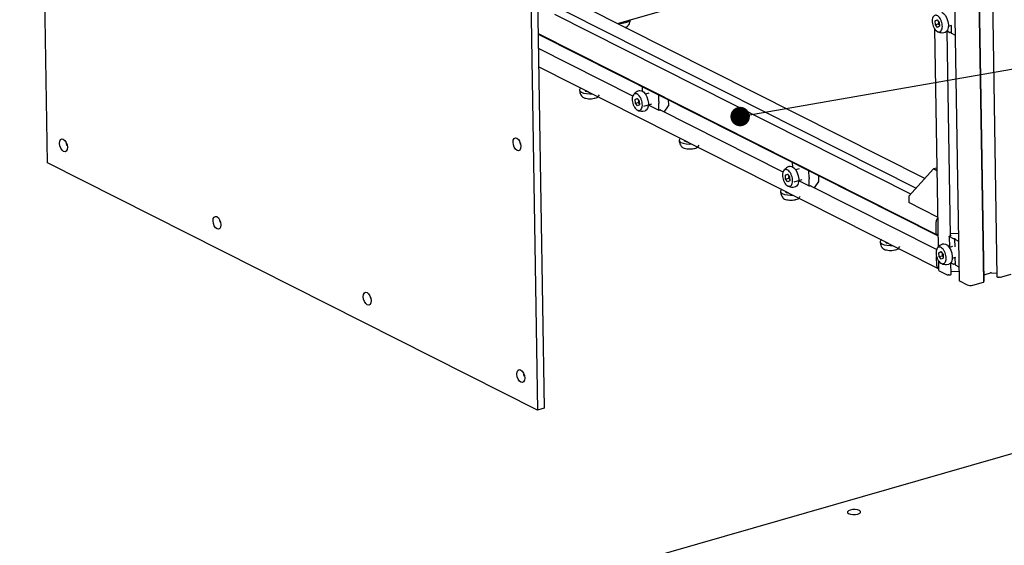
# Model space of a CAD drawing. Header units: millimetres. Extents: x 5 to 594, y 5 to 415.
# Tile 29 of 42: x 429 to 480, y 245 to 272. Entities that reach past the tile are written whole.
import ezdxf

# ---------------------------------------------------------------- set-up
doc = ezdxf.new("R2010")
doc.units = ezdxf.units.MM
doc.layers.add('NOTES', color=6, linetype='Continuous')
doc.layers.add('TRAIT-FORT', color=4, linetype='Continuous', lineweight=25)
doc.dimstyles.new('SLDDIMSTYLE2', dxfattribs={"dimtxt": 0.18, "dimasz": 1, "dimexe": 0, "dimexo": 0.0625, "dimgap": 0, "dimtad": 0, "dimtih": 1, "dimtoh": 1, "dimdec": 0, "dimrnd": 1e-09, "dimzin": 0, "dimdsep": 46, "dimtxsty": 'Standard', "dimblk1": 'DOT', "dimblk2": 'DOT', "dimsah": 1, "dimcen": 0.09, "dimadec": 0, "dimazin": 0, "dimtfac": 1, "dimtdec": 0, "dimtofl": 0, "dimtmove": 0, "dimatfit": 3, "dimldrblk": 'DOT', "dimfxl": 0, "dimfrac": 2, "dimtolj": 1, "dimtzin": 0, "dimarcsym": 0})

# ---------------------------------------------------------------- blocks, each defined once
blk = doc.blocks.new('_Dot')
at = {"color": 0, "linetype": 'ByBlock', "lineweight": -2}
blk.add_line((-0.5, 0), (-1, 0), dxfattribs=at)
at = {"color": 0, "linetype": 'ByBlock', "const_width": 0.5}
blk.add_lwpolyline([(-0.25, 0, 1), (0.25, 0, 1)], format="xyb", close=True, dxfattribs=at)

msp = doc.modelspace()

# ---------------------------------------------------------------- linework, layer by layer
at = {"layer": 'TRAIT-FORT', "color": 4, "linetype": 'Continuous', "lineweight": 25}
for p, q in [((430.6615, 264.2943), (429.2328, 351.6352)), ((476.0583, 345.5748), (477.487, 258.2339)), ((478.7511, 258.1795), (477.3224, 345.5204)), ((478.7728, 258.2189), (477.3441, 345.5598)), ((477.9935, 345.7934), (479.4222, 258.4525)), ((454.399, 338.9313), (455.8277, 251.5904)), ((454.7458, 339.0309), (456.1745, 251.69)), ((459.9398, 271.4503), (476.1409, 276.1032)), ((457.2891, 272.0761), (475.272, 262.9983)), ((475.7155, 263.4867), (458.1884, 272.3344)), ((474.9937, 262.692), (456.7249, 271.9141)), ((476.2504, 271.5869), (476.3494, 271.6418)), ((476.3664, 271.6202), (476.2504, 271.5869)), ((476.2612, 271.3924), (476.2504, 271.5869)), ((476.3494, 271.6418), (476.4593, 271.5022)), ((476.2214, 271.1809), (476.4048, 259.9651)), ((476.2612, 271.3924), (476.4115, 271.4356)), ((476.371, 271.2528), (476.2612, 271.3924)), ((476.4701, 271.3077), (476.371, 271.2528)), ((476.4115, 271.4356), (476.466, 271.3815)), ((476.4593, 271.5022), (476.4701, 271.3077)), ((476.8609, 271.0695), (477.0011, 270.9987)), ((477.0391, 260.5403), (476.8669, 271.0664)), ((476.9328, 271.3145), (477.1097, 271.3653)), ((477.0703, 271.354), (477.0767, 270.964)), ((455.8596, 270.9389), (476.3195, 260.6107)), ((455.8601, 270.9123), (476.3785, 260.5545)), ((476.6447, 270.9783), (476.763, 271.0022)), ((477.0596, 270.9928), (477.0197, 270.9946)), ((477.0821, 270.9578), (477.2765, 270.8597)), ((460.722, 267.7181), (455.8723, 270.1663)), ((455.8876, 269.228), (476.4126, 258.867)), ((461.1971, 268.1885), (461.2004, 267.9884)), ((458.9547, 267.7141), (459.0061, 267.7822)), ((460.8422, 267.5532), (460.9412, 267.6081)), ((460.9582, 267.5866), (460.8422, 267.5532)), ((460.853, 267.3587), (460.8422, 267.5532)), ((460.9412, 267.6081), (461.0511, 267.4685)), ((461.5437, 267.8808), (461.3669, 267.83)), ((462.036, 267.765), (462.041, 267.4584)), ((462.5671, 267.2505), (462.5625, 267.5289)), ((460.853, 267.3587), (461.0033, 267.4019)), ((460.9628, 267.2191), (460.853, 267.3587)), ((461.0619, 267.274), (460.9628, 267.2191)), ((461.0033, 267.4019), (461.0578, 267.3478)), ((461.0511, 267.4685), (461.0619, 267.274)), ((461.2853, 267.2121), (461.7015, 267.3316)), ((461.5167, 267.2785), (462.0583, 267.0051)), ((462.0431, 267.3306), (462.0481, 267.0239)), ((462.0481, 267.4416), (462.0716, 267.4218)), ((462.0722, 267.3844), (462.0495, 267.3512)), ((462.0716, 267.0041), (462.1295, 267.0207)), ((468.4396, 263.8222), (462.1129, 267.016)), ((462.3367, 266.903), (462.5606, 267.2298)), ((461.2365, 266.9447), (461.3548, 266.9685)), ((462.153, 267.0009), (462.1531, 266.9957)), ((464.0719, 265.1309), (464.1232, 265.199)), ((455.8277, 251.5904), (430.6615, 264.2943)), ((468.9147, 264.2926), (468.918, 264.0926)), ((469.2613, 263.985), (469.0845, 263.9342)), ((476.1618, 263.9782), (474.8959, 262.5843)), ((476.3384, 264.0289), (476.1618, 263.9782)), ((476.3407, 263.8879), (476.1618, 263.9782)), ((468.5598, 263.6574), (468.6589, 263.7123)), ((468.6758, 263.6907), (468.5598, 263.6574)), ((468.5706, 263.4629), (468.5598, 263.6574)), ((468.5706, 263.4629), (468.7209, 263.506)), ((468.6589, 263.7123), (468.7687, 263.5727)), ((468.7209, 263.506), (468.7754, 263.4519)), ((468.7687, 263.5727), (468.7795, 263.3782)), ((469.7536, 263.8691), (469.7586, 263.5625)), ((469.7657, 263.5457), (469.7892, 263.5259)), ((469.7899, 263.4885), (469.7672, 263.4554)), ((470.2847, 263.3546), (470.2802, 263.633)), ((468.6805, 263.3233), (468.5706, 263.4629)), ((468.7795, 263.3782), (468.6805, 263.3233)), ((468.9541, 263.0488), (469.0724, 263.0727)), ((469.0029, 263.3162), (469.4191, 263.4357)), ((469.2343, 263.3827), (469.776, 263.1092)), ((469.7607, 263.4347), (469.7657, 263.1281)), ((469.7893, 263.1082), (469.8471, 263.1249)), ((476.325, 259.8417), (469.8306, 263.1201)), ((469.8706, 263.105), (469.8707, 263.0998)), ((470.0543, 263.0072), (470.2782, 263.334)), ((469.2729, 262.5055), (469.3242, 262.5736)), ((474.8959, 262.5843), (474.9014, 262.2521)), ((476.3796, 261.5059), (474.9014, 262.2521)), ((476.3093, 260.6296), (476.299, 261.2582)), ((476.3444, 260.6131), (476.3328, 260.6098)), ((476.3682, 260.5734), (476.3679, 260.5932)), ((476.3952, 260.5545), (476.3918, 260.5536)), ((476.9745, 260.5162), (476.9836, 259.9575)), ((476.9799, 260.51), (477.1743, 260.4119)), ((477.0441, 260.5417), (476.9862, 260.5251)), ((477.4476, 260.6426), (477.0371, 260.6614)), ((477.0387, 260.5628), (477.0504, 260.5569)), ((474.39, 259.9223), (474.4414, 259.9904)), ((477.1467, 260.0044), (476.9699, 259.9536)), ((477.1929, 260.4079), (477.2328, 260.406)), ((477.2498, 260.3772), (477.2564, 259.9757)), ((477.2565, 260.3941), (477.2502, 260.3789)), ((477.2553, 260.371), (477.4497, 260.2729)), ((476.3358, 259.0085), (476.3281, 259.4745)), ((476.4452, 259.6768), (476.5443, 259.7317)), ((476.5612, 259.7101), (476.4452, 259.6768)), ((476.456, 259.4823), (476.4452, 259.6768)), ((476.456, 259.4823), (476.6063, 259.5255)), ((476.5658, 259.3427), (476.456, 259.4823)), ((476.5443, 259.7317), (476.6541, 259.5921)), ((476.6063, 259.5255), (476.6608, 259.4714)), ((476.6541, 259.5921), (476.6649, 259.3976)), ((477.1276, 259.4044), (477.3045, 259.4552)), ((477.2651, 259.4439), (477.2715, 259.0538)), ((476.4162, 259.2708), (476.424, 258.7928)), ((476.6649, 259.3976), (476.5658, 259.3427)), ((476.8395, 259.0682), (476.9578, 259.0921)), ((477.0557, 259.1593), (477.1959, 259.0886)), ((477.0713, 258.5691), (477.0617, 259.1563)), ((477.2545, 259.0827), (477.2146, 259.0845)), ((477.2769, 259.0477), (477.4713, 258.9495)), ((476.4648, 258.7465), (476.8633, 258.5453)), ((476.9032, 258.5435), (476.9148, 258.5468)), ((476.9547, 258.545), (476.9673, 258.5386)), ((477.0072, 258.5368), (477.0418, 258.5468)), ((477.0686, 258.7357), (477.4791, 258.7169)), ((478.7673, 258.5553), (478.808, 258.5575)), ((478.8218, 258.5597), (479.0852, 258.6353)), ((479.1384, 258.6409), (479.4194, 258.628)), ((479.4358, 258.437), (479.461, 258.4243)), ((479.5009, 258.4225), (479.5183, 258.4275)), ((479.5582, 258.4257), (479.5665, 258.4214)), ((479.6064, 258.4196), (480.1556, 258.5773)), ((477.4925, 258.2277), (477.8909, 258.0266)), ((478.1902, 258.0129), (478.7393, 258.1706)), ((478.7507, 258.2071), (478.761, 258.21)), ((501.0738, 255.345), (452.9787, 241.5323)), ((456.1745, 251.69), (455.8277, 251.5904))]:
    msp.add_line(p, q, dxfattribs=at)
at = {"layer": 'TRAIT-FORT', "color": 4, "linetype": 'Continuous', "lineweight": 25, "flags": 128}
for points in [[(476.5862, 272.0324), (476.6857, 271.9676), (476.7783, 271.859), (476.8548, 271.7172), (476.9079, 271.5562), (476.9322, 271.3917), (476.9254, 271.2397), (476.8882, 271.1153), (476.8243, 271.0305), (476.7645, 270.9986)], [(477.2765, 270.8597), (477.2802, 270.8581), (477.2805, 270.858)], [(458.0523, 268.1353), (458.0238, 268.1111), (457.9896, 268.048), (458.0085, 267.9847), (458.0787, 267.9275), (458.1932, 267.8818), (458.3409, 267.8523), (458.5072, 267.8418), (458.6249, 267.8463)], [(458.2465, 268.0373), (458.2513, 268.022), (458.2933, 267.9837), (458.3717, 267.955), (458.4307, 267.9443)], [(461.0565, 268.0084), (461.0812, 268.0135), (461.178, 267.9987)], [(461.178, 267.9987), (461.2775, 267.9339), (461.3701, 267.8253), (461.4466, 267.6835), (461.4997, 267.5225), (461.524, 267.358), (461.5172, 267.206), (461.48, 267.0816), (461.4161, 266.9968), (461.3563, 266.9649)], [(431.4735, 265.5118), (431.551, 265.4488), (431.6174, 265.3469), (431.6627, 265.2219), (431.6801, 265.0926), (431.6667, 264.9788), (431.6248, 264.8978), (431.5606, 264.8619), (431.4839, 264.8766), (431.4065, 264.9397), (431.34, 265.0415), (431.2947, 265.1666), (431.2774, 265.2959), (431.2907, 265.4097), (431.3327, 265.4907), (431.3969, 265.5265), (431.4735, 265.5118)], [(454.7671, 265.565), (454.8446, 265.5019), (454.911, 265.4001), (454.9563, 265.275), (454.9737, 265.1457), (454.9603, 265.0319), (454.9184, 264.9509), (454.8542, 264.915), (454.7775, 264.9298), (454.7001, 264.9928), (454.6336, 265.0946), (454.5883, 265.2197), (454.571, 265.349), (454.5843, 265.4628), (454.6263, 265.5438), (454.6905, 265.5797), (454.7671, 265.565)], [(463.1694, 265.5522), (463.1409, 265.5279), (463.1067, 265.4648), (463.1257, 265.4016), (463.1958, 265.3443), (463.3103, 265.2987), (463.458, 265.2692), (463.6243, 265.2587), (463.742, 265.2632)], [(431.673, 265.1716), (431.6416, 265.2662), (431.6313, 265.3165)], [(454.9666, 265.2247), (454.9351, 265.3193), (454.9249, 265.3697)], [(463.3636, 265.4542), (463.3684, 265.4389), (463.4105, 265.4006), (463.4888, 265.3719), (463.5478, 265.3612)], [(468.7741, 264.1126), (468.7988, 264.1176), (468.8956, 264.1029)], [(468.8956, 264.1029), (468.9951, 264.038), (469.0877, 263.9294), (469.1642, 263.7877), (469.2173, 263.6266), (469.2416, 263.4621), (469.2349, 263.3102), (469.1977, 263.1857), (469.1337, 263.1009), (469.0739, 263.0691)], [(468.3704, 262.9267), (468.3419, 262.9025), (468.3077, 262.8394), (468.3267, 262.7761), (468.3968, 262.7188), (468.5113, 262.6732), (468.659, 262.6437), (468.8253, 262.6332), (468.943, 262.6377)], [(468.5646, 262.8287), (468.5694, 262.8134), (468.6115, 262.7751), (468.6898, 262.7464), (468.7488, 262.7357)], [(439.3589, 261.5313), (439.4364, 261.4682), (439.5028, 261.3664), (439.5481, 261.2413), (439.5655, 261.112), (439.5521, 260.9982), (439.5102, 260.9172), (439.446, 260.8814), (439.3693, 260.8961), (439.2919, 260.9591), (439.2254, 261.061), (439.1801, 261.186), (439.1628, 261.3153), (439.1761, 261.4291), (439.2181, 261.5101), (439.2823, 261.546), (439.3589, 261.5313)], [(439.5584, 261.191), (439.527, 261.2856), (439.5167, 261.336)], [(476.9799, 260.51), (476.9771, 260.5118), (476.9752, 260.5138), (476.9745, 260.5159), (476.9748, 260.518), (476.9762, 260.52), (476.9787, 260.522), (476.9821, 260.5237), (476.9862, 260.5251)], [(477.0504, 260.5569), (477.0532, 260.5551), (477.0551, 260.5531), (477.0558, 260.551), (477.0555, 260.5489), (477.0541, 260.5469), (477.0516, 260.5449), (477.0482, 260.5432), (477.0441, 260.5417)], [(473.4876, 260.3436), (473.459, 260.3193), (473.4249, 260.2562), (473.4438, 260.193), (473.5139, 260.1357), (473.6284, 260.0901), (473.7761, 260.0606), (473.9425, 260.0501), (474.0601, 260.0545)], [(473.6817, 260.2456), (473.6866, 260.2303), (473.7286, 260.192), (473.8069, 260.1633), (473.8659, 260.1526)], [(476.6595, 260.132), (476.6842, 260.137), (476.781, 260.1223)], [(476.781, 260.1223), (476.8805, 260.0575), (476.9731, 259.9489), (477.0496, 259.8071), (477.1027, 259.6461), (477.127, 259.4815), (477.1202, 259.3296), (477.0831, 259.2051), (477.0191, 259.1203), (476.9593, 259.0885)], [(477.2328, 260.406), (477.2382, 260.4056), (477.2433, 260.4047), (477.2477, 260.4035), (477.2515, 260.402), (477.2543, 260.4002), (477.2561, 260.3982), (477.2569, 260.3962), (477.2565, 260.3941)], [(477.2553, 260.371), (477.2538, 260.3719), (477.2525, 260.3728), (477.2514, 260.3738), (477.2506, 260.3748), (477.2501, 260.3758), (477.2499, 260.3768), (477.2499, 260.3779), (477.2502, 260.3789)], [(477.4537, 260.2713), (477.4534, 260.2714), (477.4497, 260.2729)], [(477.4713, 258.9495), (477.475, 258.948), (477.4753, 258.9479)], [(477.0418, 258.5468), (477.0523, 258.5504), (477.0608, 258.5547), (477.0669, 258.5596), (477.0704, 258.5647), (477.0713, 258.5691)], [(478.7393, 258.1706), (478.7435, 258.172), (478.7469, 258.1738), (478.7494, 258.1757), (478.7508, 258.1778), (478.7511, 258.1795)], [(478.761, 258.21), (478.7652, 258.2115), (478.7686, 258.2132), (478.771, 258.2151), (478.7724, 258.2172), (478.7728, 258.2189)], [(447.0766, 257.6354), (447.154, 257.5723), (447.2204, 257.4705), (447.2658, 257.3454), (447.2831, 257.2162), (447.2697, 257.1024), (447.2278, 257.0214), (447.1636, 256.9855), (447.0869, 257.0002), (447.0095, 257.0633), (446.9431, 257.1651), (446.8977, 257.2902), (446.8804, 257.4194), (446.8938, 257.5332), (446.9357, 257.6142), (446.9999, 257.6501), (447.0766, 257.6354)], [(447.276, 257.2951), (447.2446, 257.3898), (447.2344, 257.4401)], [(454.9619, 253.6548), (455.0394, 253.5918), (455.1058, 253.49), (455.1512, 253.3649), (455.1685, 253.2356), (455.1551, 253.1218), (455.1132, 253.0408), (455.049, 253.0049), (454.9723, 253.0196), (454.8949, 253.0827), (454.8285, 253.1845), (454.7831, 253.3096), (454.7658, 253.4389), (454.7792, 253.5527), (454.8211, 253.6337), (454.8853, 253.6696), (454.9619, 253.6548)], [(455.1614, 253.3146), (455.13, 253.4092), (455.1197, 253.4595)], [(471.807, 246.2754), (471.9052, 246.2425), (472.0306, 246.2268), (472.1643, 246.2306), (472.2858, 246.2534), (472.3767, 246.2916), (472.423, 246.3395), (472.4179, 246.3898), (472.3619, 246.4347), (472.2638, 246.4676), (472.1383, 246.4833), (472.0047, 246.4794), (471.8831, 246.4567), (471.7923, 246.4184), (471.7459, 246.3706), (471.7511, 246.3203), (471.807, 246.2754)]]:
    msp.add_lwpolyline(points, dxfattribs=at)
at = {"layer": 'TRAIT-FORT', "color": 4, "linetype": 'Continuous', "lineweight": 25}
for centre, radius, start, end in [((460.3087, 271.8574), 0.3539, 277.27662, 321.16861), ((460.037, 272.7994), 1.3313, 268.54818, 283.75335), ((477.0205, 271.0429), 0.0483, 246.36161, 269.15363), ((477.0585, 270.9413), 0.0515, 69.8656, 88.75278), ((477.0848, 270.9657), 0.00835, 191.87295, 250.95159), ((461.2335, 268.1885), 0.0364, 137.11719, 180.00325), ((462.0724, 267.765), 0.0365, 137.19071, 179.92973), ((462.063, 267.4578), 0.022, 178.45017, 227.31912), ((462.0792, 267.3306), 0.0361, 145.18665, 180.05431), ((462.0666, 267.022), 0.0186, 174.07216, 285.7547), ((462.05, 267.4027), 0.0289, 320.50207, 41.37221), ((462.1345, 267.0028), 0.0186, 354.07216, 105.7547), ((462.531, 267.2505), 0.0361, 325.18665, 0.05431), ((468.9511, 264.2926), 0.0364, 137.11719, 180.00325), ((469.7901, 263.8691), 0.0365, 137.19071, 179.92973), ((469.7806, 263.5619), 0.022, 178.45017, 227.31912), ((469.7676, 263.5068), 0.0289, 320.50207, 41.37221), ((469.7968, 263.4348), 0.0361, 145.18665, 180.05431), ((469.7842, 263.1262), 0.0186, 174.07216, 285.7547), ((469.8521, 263.1069), 0.0186, 354.07216, 105.7547), ((470.2486, 263.3546), 0.0361, 325.18665, 0.05431), ((476.5717, 261.2582), 0.2727, 134.51372, 180.00393), ((476.3278, 260.6277), 0.0186, 174.07216, 285.7547), ((476.3494, 260.5952), 0.0186, 354.07216, 105.7547), ((476.3868, 260.5715), 0.0186, 174.07216, 285.7547), ((477.1936, 260.4561), 0.0483, 246.36161, 269.15363), ((476.4858, 258.9989), 0.1504, 176.36159, 245.24978), ((477.2153, 259.1328), 0.0483, 246.36161, 269.15363), ((477.2533, 259.0312), 0.0515, 69.8656, 88.75278), ((477.2797, 259.0556), 0.00835, 191.87295, 250.95159), ((476.4806, 258.8015), 0.0573, 188.81921, 254.00533), ((476.886, 258.6036), 0.0625, 248.74385, 286.00831), ((476.932, 258.4867), 0.0625, 68.74385, 106.00831), ((476.9899, 258.5969), 0.0625, 248.74385, 286.00831), ((478.8051, 258.6204), 0.063, 272.62238, 285.36592), ((479.1292, 258.4706), 0.1705, 86.92817, 104.96606), ((479.4411, 258.4554), 0.0191, 188.81921, 254.00533), ((479.4837, 258.4826), 0.0625, 248.74385, 286.00831), ((479.5355, 258.3674), 0.0625, 68.74385, 106.00831), ((479.5892, 258.4797), 0.0625, 248.74385, 286.00831), ((477.4946, 258.2351), 0.00764, 188.81921, 254.00533), ((478.0609, 258.4635), 0.4688, 248.74385, 286.00831)]:
    msp.add_arc(centre, radius, start, end, dxfattribs=at)
for points, knots in [([(460.529, 271.4086), (460.5507, 271.4586), (460.5815, 271.5293), (460.5965, 271.6094), (460.5956, 271.6353), (460.5955, 271.6387)], [0, 0, 0, 0, 0.6771442, 0.9584679, 1, 1, 1, 1]), ([(476.3371, 271.8648), (476.3664, 271.8484), (476.4252, 271.8156), (476.5067, 271.7122), (476.5715, 271.5823), (476.6125, 271.4363), (476.6251, 271.2918), (476.6078, 271.1648), (476.5626, 271.0696), (476.4947, 271.017), (476.4304, 271.0139), (476.3637, 271.0354), (476.2951, 271.0812), (476.2138, 271.1819), (476.149, 271.3125), (476.1079, 271.4583), (476.0953, 271.6028), (476.1126, 271.7298), (476.1578, 271.8251), (476.2258, 271.8774), (476.29, 271.8815), (476.328, 271.868), (476.3371, 271.8648)], [0, 0, 0, 0, 0.0536862, 0.1073725, 0.1610587, 0.2147449, 0.2684311, 0.3221174, 0.3758036, 0.4294898, 0.483176, 0.5, 0.5536862, 0.6073725, 0.6610587, 0.7147449, 0.7684311, 0.8221174, 0.8758036, 0.9294898, 0.983176, 1, 1, 1, 1]), ([(476.4136, 271.5603), (476.4158, 271.5502), (476.4245, 271.5112), (476.417, 271.4677), (476.4115, 271.4356)], [0, 0, 0, 0, 0.2601721, 1, 1, 1, 1]), ([(460.3272, 271.2547), (460.3565, 271.2645), (460.4235, 271.2867), (460.4745, 271.319), (460.4817, 271.3391), (460.4822, 271.3406)], [0, 0, 0, 0, 0.41859779, 0.95700941, 1, 1, 1, 1]), ([(460.4311, 271.2826), (460.4337, 271.2848), (460.4747, 271.3188), (460.5028, 271.3652), (460.529, 271.4086)], [0, 0, 0, 0, 0.0646043, 1, 1, 1, 1]), ([(476.3632, 271.0431), (476.3722, 271.0371), (476.4103, 271.0119), (476.506, 270.9837), (476.5927, 270.9803), (476.6447, 270.9783)], [0, 0, 0, 0, 0.1115515, 0.4670401, 1, 1, 1, 1]), ([(457.9921, 268.0374), (457.9919, 268.0169), (457.9914, 267.9553), (458.0217, 267.8522), (458.0643, 267.757), (458.1071, 267.7129), (458.1184, 267.7012)], [0, 0, 0, 0, 0.1666461, 0.5006946, 0.8675768, 1, 1, 1, 1]), ([(458.1175, 267.7003), (458.119, 267.697), (458.1289, 267.6753), (458.1941, 267.6413), (458.3061, 267.6057), (458.4485, 267.5874), (458.5994, 267.588), (458.7115, 267.6026), (458.767, 267.6162), (458.7802, 267.6195)], [0, 0, 0, 0, 0.0330419, 0.2150276, 0.3970132, 0.5789988, 0.7609844, 0.9429701, 1, 1, 1, 1]), ([(458.7802, 267.6195), (458.8205, 267.6316), (458.8861, 267.6514), (458.9194, 267.68), (458.9323, 267.6911)], [0, 0, 0, 0, 0.61306623, 1, 1, 1, 1]), ([(458.9082, 267.6562), (458.9109, 267.6583), (458.9222, 267.6674), (458.9301, 267.6798), (458.936, 267.6892)], [0, 0, 0, 0, 0.2380732, 1, 1, 1, 1]), ([(460.9289, 267.8311), (460.9582, 267.8147), (461.017, 267.7819), (461.0985, 267.6785), (461.1633, 267.5487), (461.2043, 267.4027), (461.2169, 267.2581), (461.1996, 267.1311), (461.1544, 267.0359), (461.0865, 266.9833), (461.0222, 266.9802), (460.9555, 267.0017), (460.8869, 267.0475), (460.8056, 267.1482), (460.7408, 267.2788), (460.6997, 267.4246), (460.6872, 267.5691), (460.7044, 267.6961), (460.7496, 267.7914), (460.8176, 267.8437), (460.8819, 267.8478), (460.9198, 267.8344), (460.9289, 267.8311)], [0, 0, 0, 0, 0.0536862, 0.1073725, 0.1610587, 0.2147449, 0.2684311, 0.3221174, 0.3758036, 0.4294898, 0.483176, 0.5, 0.5536862, 0.6073725, 0.6610587, 0.7147449, 0.7684311, 0.8221174, 0.8758036, 0.9294898, 0.983176, 1, 1, 1, 1]), ([(461.058, 268.0048), (461.0465, 268.0029), (461.0088, 267.9964), (460.9339, 267.9587), (460.8372, 267.8907), (460.7647, 267.8161), (460.7422, 267.7647), (460.7391, 267.7575)], [0, 0, 0, 0, 0.0840063, 0.2750159, 0.5957232, 0.9433854, 1, 1, 1, 1]), ([(461.0054, 267.5266), (461.0076, 267.5165), (461.0164, 267.4775), (461.0088, 267.434), (461.0033, 267.4019)], [0, 0, 0, 0, 0.26017207, 1, 1, 1, 1]), ([(460.955, 267.0095), (460.964, 267.0034), (461.0021, 266.9783), (461.0978, 266.95), (461.1845, 266.9466), (461.2365, 266.9447)], [0, 0, 0, 0, 0.1115515, 0.4670401, 1, 1, 1, 1]), ([(463.1092, 265.4543), (463.109, 265.4338), (463.1085, 265.3722), (463.1388, 265.2691), (463.1814, 265.1739), (463.2242, 265.1297), (463.2355, 265.118)], [0, 0, 0, 0, 0.1666461, 0.5006946, 0.8675768, 1, 1, 1, 1]), ([(463.2346, 265.1172), (463.2361, 265.1138), (463.246, 265.0922), (463.3112, 265.0582), (463.4232, 265.0226), (463.5657, 265.0043), (463.7165, 265.0049), (463.8286, 265.0195), (463.8841, 265.0331), (463.8974, 265.0364)], [0, 0, 0, 0, 0.03304192, 0.21502755, 0.39701318, 0.57899881, 0.76098444, 0.94297007, 1, 1, 1, 1]), ([(463.8974, 265.0364), (463.9376, 265.0485), (464.0032, 265.0683), (464.0365, 265.0969), (464.0494, 265.108)], [0, 0, 0, 0, 0.6130662, 1, 1, 1, 1]), ([(464.0253, 265.0731), (464.028, 265.0752), (464.0394, 265.0843), (464.0472, 265.0966), (464.0531, 265.1061)], [0, 0, 0, 0, 0.23807324, 1, 1, 1, 1]), ([(468.7756, 264.1089), (468.7641, 264.107), (468.7265, 264.1006), (468.6516, 264.0629), (468.5548, 263.9949), (468.4823, 263.9202), (468.4599, 263.8688), (468.4567, 263.8616)], [0, 0, 0, 0, 0.0840063, 0.2750159, 0.5957232, 0.9433854, 1, 1, 1, 1]), ([(468.6465, 263.9353), (468.6759, 263.9189), (468.7346, 263.886), (468.8161, 263.7827), (468.8809, 263.6528), (468.922, 263.5068), (468.9345, 263.3623), (468.9173, 263.2352), (468.8721, 263.1401), (468.8041, 263.0874), (468.7398, 263.0844), (468.6731, 263.1058), (468.6045, 263.1516), (468.5232, 263.2523), (468.4584, 263.3829), (468.4174, 263.5287), (468.4048, 263.6733), (468.4221, 263.8003), (468.4673, 263.8956), (468.5352, 263.9478), (468.5995, 263.9519), (468.6374, 263.9385), (468.6465, 263.9353)], [0, 0, 0, 0, 0.0536862, 0.1073725, 0.1610587, 0.2147449, 0.2684311, 0.3221174, 0.3758036, 0.4294898, 0.483176, 0.5, 0.5536862, 0.6073725, 0.6610587, 0.7147449, 0.7684311, 0.8221174, 0.8758036, 0.9294898, 0.983176, 1, 1, 1, 1]), ([(468.723, 263.6308), (468.7253, 263.6206), (468.734, 263.5816), (468.7264, 263.5382), (468.7209, 263.506)], [0, 0, 0, 0, 0.2601721, 1, 1, 1, 1]), ([(468.6726, 263.1136), (468.6817, 263.1076), (468.7197, 263.0824), (468.8154, 263.0541), (468.9021, 263.0508), (468.9541, 263.0488)], [0, 0, 0, 0, 0.1115515, 0.4670401, 1, 1, 1, 1]), ([(468.3102, 262.8288), (468.31, 262.8083), (468.3095, 262.7467), (468.3398, 262.6436), (468.3824, 262.5484), (468.4252, 262.5043), (468.4365, 262.4925)], [0, 0, 0, 0, 0.1666461, 0.5006946, 0.8675768, 1, 1, 1, 1]), ([(468.4356, 262.4917), (468.4371, 262.4884), (468.4471, 262.4667), (468.5122, 262.4327), (468.6242, 262.3971), (468.7667, 262.3788), (468.9175, 262.3794), (469.0296, 262.394), (469.0851, 262.4076), (469.0984, 262.4109)], [0, 0, 0, 0, 0.03304192, 0.21502755, 0.39701318, 0.57899881, 0.76098444, 0.94297007, 1, 1, 1, 1]), ([(469.0984, 262.4109), (469.1386, 262.423), (469.2043, 262.4428), (469.2375, 262.4714), (469.2504, 262.4825)], [0, 0, 0, 0, 0.6130662, 1, 1, 1, 1]), ([(469.2263, 262.4476), (469.229, 262.4497), (469.2404, 262.4588), (469.2482, 262.4712), (469.2541, 262.4806)], [0, 0, 0, 0, 0.2380732, 1, 1, 1, 1]), ([(473.4273, 260.2457), (473.4271, 260.2252), (473.4266, 260.1636), (473.4569, 260.0605), (473.4996, 259.9652), (473.5423, 259.9211), (473.5537, 259.9094)], [0, 0, 0, 0, 0.1666461, 0.5006946, 0.8675768, 1, 1, 1, 1]), ([(476.5319, 259.9547), (476.5613, 259.9383), (476.62, 259.9055), (476.7015, 259.8021), (476.7663, 259.6722), (476.8074, 259.5262), (476.8199, 259.3817), (476.8027, 259.2547), (476.7574, 259.1595), (476.6895, 259.1069), (476.6252, 259.1038), (476.5585, 259.1253), (476.4899, 259.1711), (476.4086, 259.2717), (476.3438, 259.4023), (476.3028, 259.5481), (476.2902, 259.6927), (476.3074, 259.8197), (476.3527, 259.915), (476.4206, 259.9673), (476.4849, 259.9714), (476.5228, 259.9579), (476.5319, 259.9547)], [0, 0, 0, 0, 0.0536862, 0.1073725, 0.1610587, 0.2147449, 0.2684311, 0.3221174, 0.3758036, 0.4294898, 0.483176, 0.5, 0.5536862, 0.6073725, 0.6610587, 0.7147449, 0.7684311, 0.8221174, 0.8758036, 0.9294898, 0.983176, 1, 1, 1, 1]), ([(476.661, 260.1284), (476.6495, 260.1264), (476.6119, 260.12), (476.537, 260.0823), (476.4402, 260.0143), (476.3677, 259.9396), (476.3453, 259.8882), (476.3421, 259.881)], [0, 0, 0, 0, 0.0840063, 0.2750159, 0.5957232, 0.9433854, 1, 1, 1, 1]), ([(473.5527, 259.9086), (473.5542, 259.9052), (473.5642, 259.8836), (473.6293, 259.8496), (473.7413, 259.814), (473.8838, 259.7957), (474.0346, 259.7962), (474.1468, 259.8109), (474.2022, 259.8245), (474.2155, 259.8277)], [0, 0, 0, 0, 0.03304192, 0.21502755, 0.39701318, 0.57899881, 0.76098444, 0.94297007, 1, 1, 1, 1]), ([(474.2155, 259.8277), (474.2557, 259.8399), (474.3214, 259.8597), (474.3546, 259.8883), (474.3675, 259.8994)], [0, 0, 0, 0, 0.6130662, 1, 1, 1, 1]), ([(474.3435, 259.8645), (474.3462, 259.8666), (474.3575, 259.8757), (474.3653, 259.888), (474.3712, 259.8975)], [0, 0, 0, 0, 0.2380732, 1, 1, 1, 1]), ([(476.6084, 259.6502), (476.6107, 259.6401), (476.6194, 259.6011), (476.6118, 259.5576), (476.6063, 259.5255)], [0, 0, 0, 0, 0.2601721, 1, 1, 1, 1]), ([(476.558, 259.133), (476.5671, 259.127), (476.6051, 259.1018), (476.7008, 259.0735), (476.7875, 259.0702), (476.8395, 259.0682)], [0, 0, 0, 0, 0.1115515, 0.4670401, 1, 1, 1, 1])]:
    msp.add_open_spline(points, degree=3, knots=knots, dxfattribs=at)

# ---------------------------------------------------------------- leaders
at = {"layer": 'NOTES', "color": 211}
msp.add_leader([(466.2349, 266.6728), (502.3458, 272.9653)], dimstyle='SLDDIMSTYLE2', dxfattribs=at)

doc.saveas('drawing.dxf')
